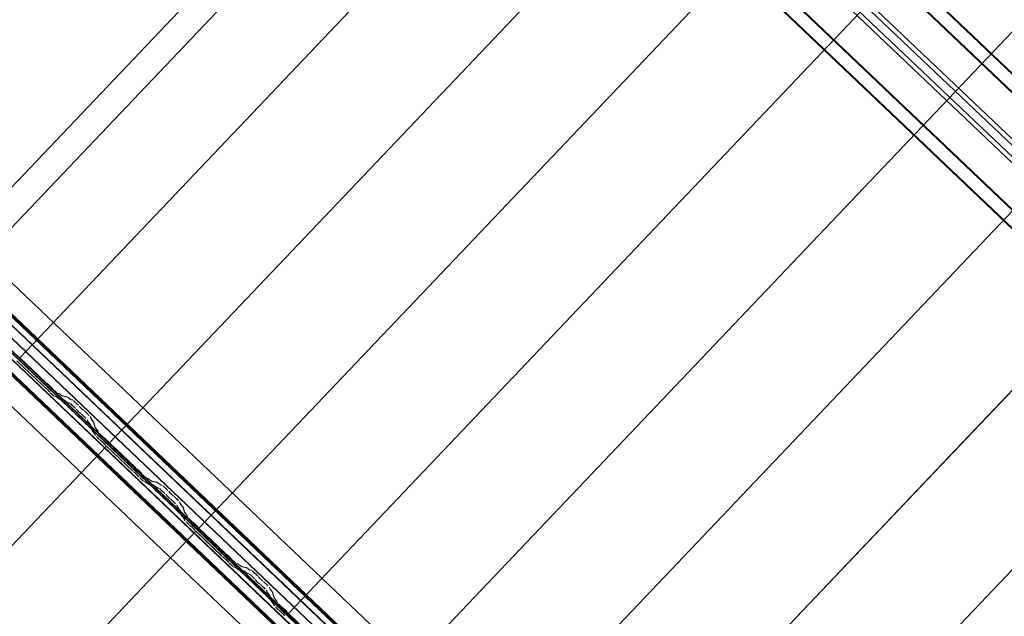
# Model space of a CAD drawing. Header units: metres. Extents: x 32343131.6 to 32343183.7, y 5699223.3 to 5699275.1.
# Tile 144 of 190: x 32343167.8 to 32343170.8, y 5699239.2 to 5699241. Entities that reach past the tile are written whole.
import ezdxf

# ---------------------------------------------------------------- set-up
doc = ezdxf.new("R2010")
doc.units = ezdxf.units.M
doc.layers.add('0-1', color=7, linetype='Continuous', lineweight=5)
doc.layers.add('G-ANNO-SYMB-1', color=7, linetype='Continuous', lineweight=9)
for name, color, linetype, lineweight, true_color in [('A-ROOF-1', 7, 'Continuous', 5, 0xcccccc), ('E-POWR-CNDT-1', 5, 'Continuous', 70, 0x0000ff), ('S-BEAM-1', 7, 'Continuous', 5, 0xcccccc)]:
    doc.layers.add(name, color=color, linetype=linetype, lineweight=lineweight, true_color=true_color)

# ---------------------------------------------------------------- blocks, each defined once
blk = doc.blocks.new('HEB Träger - 3046105-TGA_190_LP5_GR_DA-TGA-01_G_')
at = {"layer": 'S-BEAM-1'}
for p, q in [((99.5053, -14.493), (64.7293, 18.5922)), ((99.5068, -14.4913), (64.7308, 18.5939)), ((99.4768, -14.5229), (64.7008, 18.5623)), ((64.7023, 18.5639), (99.4783, -14.5213)), ((64.5233, 18.3757), (99.2993, -14.7095)), ((99.3008, -14.7078), (64.5248, 18.3774)), ((99.2708, -14.7394), (64.4948, 18.3458)), ((99.2723, -14.7378), (64.4964, 18.3474)), ((96.4978, -11.8283), (90.7235, -6.3348)), ((96.4709, -11.8566), (90.6966, -6.3631)), ((96.4882, -11.8384), (90.7139, -6.3449)), ((96.4613, -11.8667), (90.687, -6.3732))]:
    blk.add_line(p, q, dxfattribs=at)
blk = doc.blocks.new('Ortgang Hochpunkt1 - Ortgang Hochpunkt-3544518-TGA_190_LP5_GR_DA-TGA-01_G_')
at = {"layer": 'A-ROOF-1'}
for p, q in [((89.4753, -25.0355), (54.6993, 8.0497)), ((89.4753, -25.0355), (54.6993, 8.0497)), ((86.4354, -22.3491), (80.6888, -16.8819)), ((86.4339, -22.349), (80.689, -16.8833)), ((86.4075, -22.3502), (80.6891, -16.9098)), ((80.6893, -16.9082), (86.4091, -22.3499)), ((86.4267, -22.3482), (80.6901, -16.8905)), ((86.4255, -22.3481), (80.6903, -16.8917))]:
    blk.add_line(p, q, dxfattribs=at)
blk = doc.blocks.new('Wasserleitblech1 - Wasserleitblech-3545928-TGA_190_LP5_GR_DA-TGA-01_G_')
at = {"layer": 'A-ROOF-1'}
for p, q in [((97.5593, -16.5384), (62.7833, 16.5468)), ((97.5593, -16.5384), (62.7833, 16.5468)), ((94.7238, -13.6344), (88.9793, -8.1692)), ((94.7236, -13.6332), (88.9806, -8.1694)), ((94.7273, -13.5991), (89.0149, -8.1643)), ((89.0159, -8.1639), (94.7277, -13.598))]:
    blk.add_line(p, q, dxfattribs=at)
blk = doc.blocks.new('ARC_190_LPX_FM_Stellplätze_rvt-1-TGA_190_LP5_GR_DA-TGA-01_G_')
at = {"layer": 'S-BEAM-1'}
for p, q in [((32343167.5331, 5699240.2328), (32343175.7954, 5699248.9173)), ((32343167.5331, 5699240.2328), (32343175.7954, 5699248.9173)), ((32343167.5332, 5699240.2329), (32343175.7955, 5699248.9174)), ((32343167.5332, 5699240.2329), (32343175.7955, 5699248.9174)), ((32343167.8048, 5699239.9743), (32343176.0671, 5699248.6588)), ((32343167.8048, 5699239.9743), (32343176.0671, 5699248.6588)), ((32343167.8049, 5699239.9744), (32343176.0672, 5699248.6589)), ((32343167.8049, 5699239.9744), (32343176.0672, 5699248.6589)), ((32343168.0765, 5699239.7158), (32343176.3388, 5699248.4004)), ((32343168.0765, 5699239.7158), (32343176.3388, 5699248.4004)), ((32343168.0766, 5699239.7159), (32343176.3389, 5699248.4005)), ((32343168.0766, 5699239.7159), (32343176.3389, 5699248.4005)), ((32343168.3482, 5699239.4574), (32343176.6105, 5699248.1419)), ((32343168.3482, 5699239.4574), (32343176.6105, 5699248.1419)), ((32343168.3483, 5699239.4575), (32343176.6106, 5699248.142)), ((32343168.3483, 5699239.4575), (32343176.6106, 5699248.142)), ((32343168.6199, 5699239.1989), (32343176.8822, 5699247.8834)), ((32343168.6199, 5699239.1989), (32343176.8822, 5699247.8834)), ((32343168.62, 5699239.199), (32343176.8823, 5699247.8835)), ((32343168.62, 5699239.199), (32343176.8823, 5699247.8835)), ((32343168.8916, 5699238.9404), (32343177.1539, 5699247.6249)), ((32343168.8916, 5699238.9404), (32343177.1539, 5699247.6249)), ((32343168.8917, 5699238.9405), (32343177.1539, 5699247.625)), ((32343168.8917, 5699238.9405), (32343177.1539, 5699247.625)), ((32343169.1633, 5699238.6819), (32343177.4255, 5699247.3665)), ((32343169.1633, 5699238.6819), (32343177.4255, 5699247.3665)), ((32343169.1634, 5699238.682), (32343177.4256, 5699247.3665)), ((32343169.1634, 5699238.682), (32343177.4256, 5699247.3665)), ((32343169.4349, 5699238.4235), (32343177.6972, 5699247.108)), ((32343169.4349, 5699238.4235), (32343177.6972, 5699247.108)), ((32343169.435, 5699238.4236), (32343177.6973, 5699247.1081)), ((32343169.435, 5699238.4236), (32343177.6973, 5699247.1081)), ((32343169.7066, 5699238.165), (32343177.9689, 5699246.8495)), ((32343169.7066, 5699238.165), (32343177.9689, 5699246.8495)), ((32343169.7067, 5699238.1651), (32343177.969, 5699246.8496)), ((32343169.7067, 5699238.1651), (32343177.969, 5699246.8496)), ((32343167.8746, 5699239.8899), (32343167.7958, 5699239.9648)), ((32343167.7959, 5699239.9649), (32343167.8747, 5699239.8899)), ((32343167.8049, 5699239.9744), (32343167.8048, 5699239.9743)), ((32343167.8048, 5699239.9743), (32343167.8049, 5699239.9744)), ((32343167.8048, 5699239.9743), (32343167.8836, 5699239.8993)), ((32343167.8837, 5699239.8994), (32343167.8049, 5699239.9744)), ((32343167.8917, 5699239.8928), (32343167.8869, 5699239.8966)), ((32343167.8876, 5699239.8958), (32343167.8924, 5699239.892)), ((32343167.8779, 5699239.8871), (32343167.8826, 5699239.8833)), ((32343167.8834, 5699239.8825), (32343167.8786, 5699239.8863)), ((32343167.8935, 5699239.8721), (32343167.8895, 5699239.8767)), ((32343167.8903, 5699239.876), (32343167.8944, 5699239.8715)), ((32343167.9047, 5699239.8612), (32343167.8972, 5699239.8683)), ((32343167.8973, 5699239.8684), (32343167.9048, 5699239.8613)), ((32343167.8985, 5699239.8862), (32343167.9025, 5699239.8816)), ((32343167.9034, 5699239.881), (32343167.8993, 5699239.8855)), ((32343167.9139, 5699239.8708), (32343167.9063, 5699239.8779)), ((32343167.9063, 5699239.8778), (32343167.9138, 5699239.8707)), ((32343167.9229, 5699239.8661), (32343167.9185, 5699239.867)), ((32343167.9195, 5699239.866), (32343167.924, 5699239.8651)), ((32343167.9331, 5699239.8589), (32343167.9239, 5699239.8655)), ((32343167.9248, 5699239.8646), (32343167.934, 5699239.8579)), ((32343167.9095, 5699239.8575), (32343167.9139, 5699239.8566)), ((32343167.915, 5699239.8556), (32343167.9105, 5699239.8565)), ((32343167.9149, 5699239.856), (32343167.9241, 5699239.8494)), ((32343167.925, 5699239.8485), (32343167.9158, 5699239.8551)), ((32343167.9249, 5699239.8489), (32343167.9394, 5699239.846)), ((32343167.9404, 5699239.8449), (32343167.926, 5699239.8479)), ((32343167.9484, 5699239.8555), (32343167.9339, 5699239.8584)), ((32343167.935, 5699239.8574), (32343167.9495, 5699239.8544)), ((32343167.9404, 5699239.8454), (32343167.9496, 5699239.8387)), ((32343167.9504, 5699239.8378), (32343167.9412, 5699239.8445)), ((32343167.9586, 5699239.8482), (32343167.9494, 5699239.8549)), ((32343167.9503, 5699239.854), (32343167.9595, 5699239.8473)), ((32343167.9504, 5699239.8383), (32343167.9553, 5699239.8373)), ((32343167.9564, 5699239.8362), (32343167.9514, 5699239.8372)), ((32343167.9643, 5699239.8468), (32343167.9594, 5699239.8478)), ((32343167.9605, 5699239.8467), (32343167.9654, 5699239.8457)), ((32343167.9733, 5699239.8207), (32343167.961, 5699239.8325)), ((32343167.9611, 5699239.8326), (32343167.9734, 5699239.8208)), ((32343167.97, 5699239.8419), (32343167.9823, 5699239.8302)), ((32343167.9824, 5699239.8303), (32343167.9701, 5699239.842)), ((32343167.9785, 5699239.815), (32343167.9768, 5699239.8172)), ((32343167.9777, 5699239.8164), (32343167.9795, 5699239.8142)), ((32343167.9858, 5699239.8266), (32343167.9876, 5699239.8244)), ((32343167.9885, 5699239.8236), (32343167.9867, 5699239.8258)), ((32343167.9867, 5699239.8073), (32343167.989, 5699239.8057)), ((32343167.9898, 5699239.8047), (32343167.9875, 5699239.8064)), ((32343168.0059, 5699239.7898), (32343167.9935, 5699239.8015)), ((32343167.9936, 5699239.8016), (32343168.006, 5699239.7899)), ((32343167.998, 5699239.8151), (32343167.9957, 5699239.8168)), ((32343167.9965, 5699239.8159), (32343167.9988, 5699239.8142)), ((32343168.0026, 5699239.811), (32343168.0149, 5699239.7993)), ((32343168.015, 5699239.7993), (32343168.0027, 5699239.8111)), ((32343168.0111, 5699239.7805), (32343168.0099, 5699239.7853)), ((32343168.011, 5699239.7843), (32343168.0122, 5699239.7795)), ((32343168.0188, 5699239.7706), (32343168.0117, 5699239.7795)), ((32343168.0127, 5699239.7787), (32343168.0198, 5699239.7698)), ((32343168.0189, 5699239.7948), (32343168.0201, 5699239.79)), ((32343168.023, 5699239.7556), (32343168.0194, 5699239.7699)), ((32343168.0212, 5699239.7889), (32343168.02, 5699239.7938)), ((32343168.0208, 5699239.789), (32343168.0279, 5699239.7801)), ((32343168.0288, 5699239.7793), (32343168.0217, 5699239.7882)), ((32343168.0284, 5699239.7793), (32343168.032, 5699239.765)), ((32343168.0331, 5699239.764), (32343168.0295, 5699239.7783)), ((32343168.0204, 5699239.7689), (32343168.0241, 5699239.7545)), ((32343168.0307, 5699239.7457), (32343168.0236, 5699239.7546)), ((32343168.0246, 5699239.7538), (32343168.0317, 5699239.7449)), ((32343168.0324, 5699239.7406), (32343168.0312, 5699239.745)), ((32343168.0323, 5699239.7439), (32343168.0335, 5699239.7395)), ((32343168.0327, 5699239.7641), (32343168.0398, 5699239.7552)), ((32343168.0407, 5699239.7544), (32343168.0336, 5699239.7633)), ((32343168.0403, 5699239.7544), (32343168.0414, 5699239.75)), ((32343168.0425, 5699239.749), (32343168.0414, 5699239.7534)), ((32343168.0464, 5699239.7445), (32343168.0539, 5699239.7374)), ((32343168.054, 5699239.7375), (32343168.0465, 5699239.7446)), ((32343168.0449, 5699239.7279), (32343168.0374, 5699239.735)), ((32343168.0375, 5699239.7351), (32343168.045, 5699239.728)), ((32343168.0481, 5699239.7252), (32343168.0529, 5699239.7214)), ((32343168.0536, 5699239.7206), (32343168.0489, 5699239.7244)), ((32343168.0619, 5699239.7308), (32343168.0572, 5699239.7346)), ((32343168.0579, 5699239.7338), (32343168.0626, 5699239.73)), ((32343168.0638, 5699239.7102), (32343168.0598, 5699239.7147)), ((32343168.0606, 5699239.7141), (32343168.0646, 5699239.7095)), ((32343168.0688, 5699239.7242), (32343168.0728, 5699239.7196)), ((32343168.0736, 5699239.719), (32343168.0696, 5699239.7235)), ((32343168.0766, 5699239.7159), (32343168.0765, 5699239.7158)), ((32343168.0765, 5699239.7158), (32343168.0766, 5699239.7159)), ((32343168.0765, 5699239.7158), (32343168.1553, 5699239.6409)), ((32343168.1554, 5699239.641), (32343168.0766, 5699239.7159)), ((32343159.8052, 5699231.0219), (32343168.0675, 5699239.7064)), ((32343159.8052, 5699231.0219), (32343168.0675, 5699239.7064)), ((32343159.8053, 5699231.0219), (32343168.0676, 5699239.7065)), ((32343159.8053, 5699231.0219), (32343168.0676, 5699239.7065)), ((32343168.0675, 5699239.7064), (32343168.0676, 5699239.7065)), ((32343168.0676, 5699239.7065), (32343168.0675, 5699239.7064)), ((32343168.1463, 5699239.6314), (32343168.0675, 5699239.7064)), ((32343168.0676, 5699239.7065), (32343168.1464, 5699239.6315)), ((32343168.1496, 5699239.6287), (32343168.1543, 5699239.6249)), ((32343168.155, 5699239.6241), (32343168.1503, 5699239.6279)), ((32343168.1634, 5699239.6343), (32343168.1586, 5699239.6381)), ((32343168.1593, 5699239.6373), (32343168.1641, 5699239.6335)), ((32343168.1702, 5699239.6277), (32343168.1742, 5699239.6231)), ((32343168.1751, 5699239.6225), (32343168.171, 5699239.627)), ((32343168.1652, 5699239.6137), (32343168.1612, 5699239.6182)), ((32343168.162, 5699239.6176), (32343168.166, 5699239.613)), ((32343168.1764, 5699239.6027), (32343168.1689, 5699239.6099)), ((32343168.169, 5699239.61), (32343168.1765, 5699239.6028)), ((32343168.1779, 5699239.6193), (32343168.1855, 5699239.6122)), ((32343168.1855, 5699239.6123), (32343168.178, 5699239.6194)), ((32343168.1811, 5699239.599), (32343168.1856, 5699239.5981)), ((32343168.1867, 5699239.5971), (32343168.1822, 5699239.598)), ((32343168.1866, 5699239.5976), (32343168.1958, 5699239.5909)), ((32343168.1967, 5699239.59), (32343168.1875, 5699239.5966)), ((32343168.1946, 5699239.6076), (32343168.1902, 5699239.6085)), ((32343168.1912, 5699239.6075), (32343168.1957, 5699239.6066)), ((32343168.2048, 5699239.6004), (32343168.1956, 5699239.607)), ((32343168.1965, 5699239.6061), (32343168.2057, 5699239.5995)), ((32343168.1966, 5699239.5904), (32343168.2111, 5699239.5875)), ((32343168.2201, 5699239.597), (32343168.2056, 5699239.5999)), ((32343168.2067, 5699239.5989), (32343168.2211, 5699239.5959)), ((32343168.2303, 5699239.5897), (32343168.2211, 5699239.5964)), ((32343168.2219, 5699239.5955), (32343168.2312, 5699239.5888)), ((32343168.2121, 5699239.5865), (32343168.1977, 5699239.5894)), ((32343168.2121, 5699239.5869), (32343168.2213, 5699239.5803)), ((32343168.2221, 5699239.5793), (32343168.2129, 5699239.586)), ((32343168.2221, 5699239.5798), (32343168.227, 5699239.5788)), ((32343168.2281, 5699239.5778), (32343168.2231, 5699239.5788)), ((32343168.236, 5699239.5883), (32343168.2311, 5699239.5893)), ((32343168.2322, 5699239.5882), (32343168.2371, 5699239.5872)), ((32343168.245, 5699239.5623), (32343168.2327, 5699239.574)), ((32343168.2328, 5699239.5741), (32343168.2451, 5699239.5624)), ((32343168.2417, 5699239.5835), (32343168.254, 5699239.5717)), ((32343168.2541, 5699239.5718), (32343168.2418, 5699239.5836)), ((32343168.2575, 5699239.5682), (32343168.2592, 5699239.566)), ((32343168.2602, 5699239.5652), (32343168.2584, 5699239.5674)), ((32343168.2502, 5699239.5565), (32343168.2484, 5699239.5587)), ((32343168.2494, 5699239.5579), (32343168.2512, 5699239.5557)), ((32343168.2584, 5699239.5489), (32343168.2606, 5699239.5472)), ((32343168.2615, 5699239.5463), (32343168.2592, 5699239.5479)), ((32343168.2776, 5699239.5313), (32343168.2652, 5699239.543)), ((32343168.2653, 5699239.5431), (32343168.2776, 5699239.5314)), ((32343168.2697, 5699239.5567), (32343168.2674, 5699239.5583)), ((32343168.2682, 5699239.5574), (32343168.2705, 5699239.5558)), ((32343168.2867, 5699239.5409), (32343168.2743, 5699239.5526)), ((32343168.2743, 5699239.5525), (32343168.2866, 5699239.5408)), ((32343168.2906, 5699239.5364), (32343168.2918, 5699239.5315)), ((32343168.2929, 5699239.5305), (32343168.2917, 5699239.5353)), ((32343168.2924, 5699239.5305), (32343168.2996, 5699239.5216)), ((32343168.2828, 5699239.522), (32343168.2816, 5699239.5269)), ((32343168.2826, 5699239.5259), (32343168.2839, 5699239.521)), ((32343168.2905, 5699239.5122), (32343168.2834, 5699239.521)), ((32343168.2844, 5699239.5202), (32343168.2915, 5699239.5113)), ((32343168.2947, 5699239.4971), (32343168.291, 5699239.5114)), ((32343168.2921, 5699239.5104), (32343168.2958, 5699239.4961)), ((32343168.3005, 5699239.5208), (32343168.2934, 5699239.5297)), ((32343168.3001, 5699239.5209), (32343168.3037, 5699239.5066)), ((32343168.3048, 5699239.5056), (32343168.3012, 5699239.5199)), ((32343168.3043, 5699239.5056), (32343168.3115, 5699239.4967)), ((32343168.3124, 5699239.4959), (32343168.3053, 5699239.5048)), ((32343168.3024, 5699239.4872), (32343168.2953, 5699239.4961)), ((32343168.2963, 5699239.4953), (32343168.3034, 5699239.4864)), ((32343168.3041, 5699239.4821), (32343168.3029, 5699239.4865)), ((32343168.304, 5699239.4855), (32343168.3051, 5699239.4811)), ((32343168.3091, 5699239.4766), (32343168.3167, 5699239.4695)), ((32343168.3166, 5699239.4694), (32343168.3091, 5699239.4765)), ((32343168.312, 5699239.496), (32343168.3131, 5699239.4916)), ((32343168.3142, 5699239.4905), (32343168.313, 5699239.4949)), ((32343168.3181, 5699239.486), (32343168.3256, 5699239.4789)), ((32343168.3257, 5699239.479), (32343168.3182, 5699239.4861)), ((32343168.3336, 5699239.4724), (32343168.3289, 5699239.4762)), ((32343168.3296, 5699239.4754), (32343168.3343, 5699239.4716)), ((32343160.0769, 5699230.7634), (32343168.3392, 5699239.4479)), ((32343160.0769, 5699230.7634), (32343168.3392, 5699239.4479)), ((32343160.077, 5699230.7635), (32343168.3393, 5699239.448)), ((32343160.077, 5699230.7635), (32343168.3393, 5699239.448)), ((32343168.3198, 5699239.4667), (32343168.3246, 5699239.4629)), ((32343168.3253, 5699239.4621), (32343168.3205, 5699239.4659)), ((32343168.3355, 5699239.4517), (32343168.3314, 5699239.4562)), ((32343168.3323, 5699239.4556), (32343168.3363, 5699239.451)), ((32343168.3392, 5699239.4479), (32343168.3393, 5699239.448)), ((32343168.3393, 5699239.448), (32343168.3392, 5699239.4479)), ((32343168.418, 5699239.3729), (32343168.3392, 5699239.4479)), ((32343168.3393, 5699239.448), (32343168.4181, 5699239.373)), ((32343168.3405, 5699239.4657), (32343168.3445, 5699239.4612)), ((32343168.3453, 5699239.4605), (32343168.3413, 5699239.4651)), ((32343168.3483, 5699239.4575), (32343168.3482, 5699239.4574)), ((32343168.3482, 5699239.4574), (32343168.3483, 5699239.4575)), ((32343168.3482, 5699239.4574), (32343168.427, 5699239.3824)), ((32343168.4271, 5699239.3825), (32343168.3483, 5699239.4575)), ((32343168.4213, 5699239.3702), (32343168.426, 5699239.3664)), ((32343168.4267, 5699239.3656), (32343168.422, 5699239.3694)), ((32343168.435, 5699239.3759), (32343168.4303, 5699239.3797)), ((32343168.431, 5699239.3789), (32343168.4357, 5699239.3751)), ((32343168.4369, 5699239.3552), (32343168.4329, 5699239.3597)), ((32343168.4337, 5699239.3591), (32343168.4377, 5699239.3545)), ((32343168.4481, 5699239.3442), (32343168.4406, 5699239.3514)), ((32343168.4407, 5699239.3515), (32343168.4482, 5699239.3443)), ((32343168.4419, 5699239.3692), (32343168.4459, 5699239.3647)), ((32343168.4468, 5699239.364), (32343168.4427, 5699239.3686)), ((32343168.4496, 5699239.3609), (32343168.4571, 5699239.3537)), ((32343168.4572, 5699239.3538), (32343168.4497, 5699239.361)), ((32343168.4528, 5699239.3406), (32343168.4573, 5699239.3397)), ((32343168.4583, 5699239.3386), (32343168.4539, 5699239.3395)), ((32343168.4583, 5699239.3391), (32343168.4675, 5699239.3324)), ((32343168.4683, 5699239.3315), (32343168.4591, 5699239.3382)), ((32343168.4663, 5699239.3491), (32343168.4619, 5699239.35)), ((32343168.4629, 5699239.349), (32343168.4674, 5699239.3481)), ((32343168.4765, 5699239.3419), (32343168.4673, 5699239.3486)), ((32343168.4682, 5699239.3476), (32343168.4774, 5699239.341)), ((32343168.4683, 5699239.332), (32343168.4828, 5699239.329)), ((32343168.4838, 5699239.328), (32343168.4693, 5699239.3309)), ((32343168.4918, 5699239.3385), (32343168.4773, 5699239.3414)), ((32343168.4784, 5699239.3404), (32343168.4928, 5699239.3375)), ((32343168.4837, 5699239.3284), (32343168.493, 5699239.3218)), ((32343168.4938, 5699239.3209), (32343168.4846, 5699239.3275)), ((32343168.502, 5699239.3313), (32343168.4928, 5699239.3379)), ((32343168.4936, 5699239.337), (32343168.5028, 5699239.3303)), ((32343168.4938, 5699239.3213), (32343168.4987, 5699239.3203)), ((32343168.5077, 5699239.3298), (32343168.5028, 5699239.3308)), ((32343168.5038, 5699239.3298), (32343168.5088, 5699239.3288)), ((32343168.5134, 5699239.325), (32343168.5257, 5699239.3133)), ((32343168.5258, 5699239.3134), (32343168.5135, 5699239.3251)), ((32343168.4998, 5699239.3193), (32343168.4948, 5699239.3203)), ((32343168.5167, 5699239.3038), (32343168.5044, 5699239.3155)), ((32343168.5045, 5699239.3156), (32343168.5168, 5699239.3039)), ((32343168.5219, 5699239.298), (32343168.5201, 5699239.3002)), ((32343168.5211, 5699239.2994), (32343168.5229, 5699239.2972)), ((32343168.5291, 5699239.3097), (32343168.5309, 5699239.3075)), ((32343168.5319, 5699239.3067), (32343168.5301, 5699239.3089)), ((32343168.5413, 5699239.2982), (32343168.5391, 5699239.2999)), ((32343168.5399, 5699239.299), (32343168.5422, 5699239.2973)), ((32343168.5459, 5699239.294), (32343168.5583, 5699239.2823)), ((32343168.5584, 5699239.2824), (32343168.546, 5699239.2941)), ((32343168.53, 5699239.2904), (32343168.5323, 5699239.2887)), ((32343168.5332, 5699239.2878), (32343168.5309, 5699239.2895)), ((32343168.5492, 5699239.2728), (32343168.5369, 5699239.2845)), ((32343168.537, 5699239.2846), (32343168.5493, 5699239.2729)), ((32343168.5545, 5699239.2635), (32343168.5532, 5699239.2684)), ((32343168.5543, 5699239.2674), (32343168.5556, 5699239.2625)), ((32343168.5622, 5699239.2537), (32343168.5551, 5699239.2625)), ((32343168.5561, 5699239.2617), (32343168.5632, 5699239.2529)), ((32343168.5623, 5699239.2779), (32343168.5635, 5699239.273)), ((32343168.5646, 5699239.272), (32343168.5633, 5699239.2769)), ((32343168.5641, 5699239.272), (32343168.5712, 5699239.2632)), ((32343168.5722, 5699239.2623), (32343168.5651, 5699239.2712)), ((32343168.5718, 5699239.2624), (32343168.5754, 5699239.2481)), ((32343168.5765, 5699239.2471), (32343168.5728, 5699239.2614)), ((32343168.5664, 5699239.2386), (32343168.5627, 5699239.2529)), ((32343168.5638, 5699239.2519), (32343168.5675, 5699239.2376)), ((32343168.5741, 5699239.2288), (32343168.567, 5699239.2376)), ((32343168.568, 5699239.2368), (32343168.5751, 5699239.228)), ((32343168.576, 5699239.2471), (32343168.5831, 5699239.2383)), ((32343168.5841, 5699239.2374), (32343168.577, 5699239.2463)), ((32343168.5836, 5699239.2375), (32343168.5848, 5699239.2331)), ((32343168.5859, 5699239.2321), (32343168.5847, 5699239.2365)), ((32343168.5757, 5699239.2236), (32343168.5746, 5699239.228)), ((32343168.5757, 5699239.227), (32343168.5768, 5699239.2226)), ((32343168.5883, 5699239.2109), (32343168.5807, 5699239.2181)), ((32343168.5808, 5699239.2182), (32343168.5883, 5699239.211)), ((32343168.5898, 5699239.2276), (32343168.5973, 5699239.2204)), ((32343168.5974, 5699239.2205), (32343168.5899, 5699239.2276)), ((32343168.5915, 5699239.2082), (32343168.5963, 5699239.2044)), ((32343168.597, 5699239.2036), (32343168.5922, 5699239.2074)), ((32343168.6053, 5699239.2139), (32343168.6005, 5699239.2177)), ((32343168.6012, 5699239.2169), (32343168.606, 5699239.2131)), ((32343168.6121, 5699239.2072), (32343168.6162, 5699239.2027)), ((32343168.617, 5699239.202), (32343168.613, 5699239.2066)), ((32343168.6072, 5699239.1932), (32343168.6031, 5699239.1978)), ((32343168.604, 5699239.1971), (32343168.608, 5699239.1925)), ((32343168.62, 5699239.199), (32343168.6199, 5699239.1989)), ((32343168.6199, 5699239.1989), (32343168.62, 5699239.199)), ((32343168.6199, 5699239.1989), (32343168.6987, 5699239.1239)), ((32343168.6988, 5699239.124), (32343168.62, 5699239.199))]:
    blk.add_line(p, q, dxfattribs=at)
for centre, major_axis, ratio, start_param, end_param in [((32343167.8751, 5699239.8903), (-0.00543, 0.00517), 0.087155, 1.570797, 2.355303), ((32343167.8751, 5699239.8903), (-0.00435, 0.00414), 0.087155, 1.570797, 2.355305), ((32343167.8841, 5699239.8998), (-0.00543, 0.00517), 0.087156, 1.570796, 2.3553), ((32343167.8841, 5699239.8998), (-0.00435, 0.00414), 0.087155, 1.570796, 2.355303), ((32343167.8952, 5699239.8888), (-0.00543, 0.00517), 0.087156, 3.927883, 5.496896), ((32343167.8952, 5699239.8888), (-0.00435, 0.00414), 0.087156, 3.927882, 5.496895), ((32343167.8862, 5699239.8794), (-0.00543, 0.00517), 0.087155, 3.927883, 5.496896), ((32343167.8862, 5699239.8794), (-0.00435, 0.00414), 0.087155, 3.927883, 5.496899), ((32343167.8977, 5699239.8688), (-0.00543, 0.00517), 0.087156, 0.786287, 1.570796), ((32343167.8977, 5699239.8688), (-0.00435, 0.00414), 0.087155, 0.78629, 1.570796), ((32343167.9067, 5699239.8783), (-0.00543, 0.00517), 0.087156, 0.78629, 1.570796), ((32343167.9067, 5699239.8783), (-0.00435, 0.00414), 0.087156, 0.786292, 1.570796), ((32343167.9052, 5699239.8617), (-0.00543, 0.00517), 0.087156, 1.570796, 3.003603), ((32343167.9052, 5699239.8617), (-0.00435, 0.00414), 0.087156, 1.570796, 3.003612), ((32343167.9142, 5699239.8712), (-0.00543, 0.00517), 0.087156, 1.570796, 3.003604), ((32343167.9142, 5699239.8712), (-0.00435, 0.00414), 0.087156, 1.570796, 3.003604), ((32343167.9282, 5699239.8609), (-0.00543, 0.00517), 0.087156, 5.711274, 6.145198), ((32343167.9282, 5699239.8609), (-0.00435, 0.00414), 0.087156, 5.711272, 6.145196), ((32343167.9297, 5699239.8625), (-0.00435, 0.00414), 0.087156, 2.569679, 3.003604), ((32343167.9192, 5699239.8514), (-0.00543, 0.00517), 0.087156, 5.711274, 6.145196), ((32343167.9192, 5699239.8514), (-0.00435, 0.00414), 0.087156, 5.711273, 6.145191), ((32343167.9206, 5699239.8531), (-0.00435, 0.00414), 0.087156, 2.56968, 3.003605), ((32343167.9206, 5699239.8531), (-0.00543, 0.00517), 0.087156, 2.569682, 3.003604), ((32343167.9297, 5699239.8625), (-0.00543, 0.00517), 0.087155, 2.569681, 3.003606), ((32343167.9447, 5699239.8408), (-0.00543, 0.00517), 0.087156, 5.711273, 6.145196), ((32343167.9447, 5699239.8408), (-0.00435, 0.00414), 0.087156, 5.711273, 6.145193), ((32343167.9537, 5699239.8503), (-0.00543, 0.00517), 0.087155, 5.711273, 6.145198), ((32343167.9537, 5699239.8503), (-0.00435, 0.00414), 0.087156, 5.711273, 6.145196), ((32343167.9461, 5699239.8424), (-0.00435, 0.00414), 0.087156, 2.569681, 3.003605), ((32343167.9461, 5699239.8424), (-0.00543, 0.00517), 0.087156, 2.569681, 3.003604), ((32343167.9606, 5699239.8321), (-0.00543, 0.00517), 0.087156, 4.712389, 6.145196), ((32343167.9606, 5699239.8321), (-0.00435, 0.00414), 0.087156, 4.712389, 6.145199), ((32343167.9551, 5699239.8519), (-0.00435, 0.00414), 0.087156, 2.56968, 3.003604), ((32343167.9551, 5699239.8519), (-0.00543, 0.00517), 0.087155, 2.569681, 3.003605), ((32343167.9697, 5699239.8416), (-0.00543, 0.00517), 0.087156, 4.712389, 6.145198), ((32343167.9697, 5699239.8416), (-0.00435, 0.00414), 0.087156, 4.712389, 6.145197), ((32343167.973, 5699239.8204), (-0.00435, 0.00414), 0.087155, 3.741011, 4.71239), ((32343167.973, 5699239.8204), (-0.00543, 0.00517), 0.087155, 3.741016, 4.71239), ((32343167.9833, 5699239.811), (-0.00543, 0.00517), 0.087156, 0.599417, 2.542175), ((32343167.9833, 5699239.811), (-0.00435, 0.00414), 0.087156, 0.599417, 2.542173), ((32343167.982, 5699239.8298), (-0.00435, 0.00414), 0.087156, 3.741014, 4.712389), ((32343167.982, 5699239.8298), (-0.00543, 0.00517), 0.087156, 3.74101, 4.712389), ((32343167.9923, 5699239.8204), (-0.00543, 0.00517), 0.087156, 0.599417, 2.542174), ((32343167.9923, 5699239.8204), (-0.00435, 0.00414), 0.087156, 0.599418, 2.542175), ((32343167.9932, 5699239.8011), (-0.00543, 0.00517), 0.087156, 4.712389, 5.683768), ((32343167.9932, 5699239.8011), (-0.00435, 0.00414), 0.087156, 4.712389, 5.68377), ((32343168.0022, 5699239.8106), (-0.00543, 0.00517), 0.087156, 4.712389, 5.683767), ((32343168.0022, 5699239.8106), (-0.00435, 0.00414), 0.087156, 4.712389, 5.683768), ((32343168.0055, 5699239.7894), (-0.00435, 0.00414), 0.087155, 3.279582, 4.712389), ((32343168.0055, 5699239.7894), (-0.00543, 0.00517), 0.087156, 3.27958, 4.712389), ((32343168.0166, 5699239.7754), (-0.00543, 0.00517), 0.087156, 0.137988, 0.571912), ((32343168.0166, 5699239.7754), (-0.00435, 0.00414), 0.087156, 0.137988, 0.571911), ((32343168.0145, 5699239.7989), (-0.00435, 0.00414), 0.087156, 3.27958, 4.712389), ((32343168.0145, 5699239.7989), (-0.00543, 0.00517), 0.087156, 3.279581, 4.712389), ((32343168.015, 5699239.7739), (-0.00435, 0.00414), 0.087155, 3.279582, 3.71351), ((32343168.0256, 5699239.7849), (-0.00543, 0.00517), 0.087156, 0.137988, 0.571907), ((32343168.015, 5699239.7739), (-0.00543, 0.00517), 0.087156, 3.279582, 3.713505), ((32343168.0256, 5699239.7849), (-0.00435, 0.00414), 0.087156, 0.137984, 0.571912), ((32343168.024, 5699239.7834), (-0.00435, 0.00414), 0.087156, 3.279585, 3.713505), ((32343168.024, 5699239.7834), (-0.00543, 0.00517), 0.087156, 3.279581, 3.713505), ((32343168.0284, 5699239.7505), (-0.00543, 0.00517), 0.087156, 0.137983, 0.571912), ((32343168.0284, 5699239.7505), (-0.00435, 0.00414), 0.087156, 0.137989, 0.571912), ((32343168.0269, 5699239.749), (-0.00435, 0.00414), 0.087156, 3.279581, 3.713507), ((32343168.0375, 5699239.76), (-0.00543, 0.00517), 0.087156, 0.137989, 0.571913), ((32343168.0269, 5699239.749), (-0.00543, 0.00517), 0.087156, 3.279584, 3.713505), ((32343168.0378, 5699239.7355), (-0.00543, 0.00517), 0.087156, 0.137985, 1.570796), ((32343168.0375, 5699239.76), (-0.00435, 0.00414), 0.087156, 0.137989, 0.571912), ((32343168.0378, 5699239.7355), (-0.00435, 0.00414), 0.087156, 0.137989, 1.570796), ((32343168.0359, 5699239.7585), (-0.00435, 0.00414), 0.087156, 3.279588, 3.713505), ((32343168.0359, 5699239.7585), (-0.00543, 0.00517), 0.087156, 3.279581, 3.713505), ((32343168.0468, 5699239.745), (-0.00543, 0.00517), 0.087156, 0.137989, 1.570796), ((32343168.0468, 5699239.745), (-0.00435, 0.00414), 0.087155, 0.137984, 1.570797), ((32343168.0453, 5699239.7283), (-0.00543, 0.00517), 0.087156, 1.570796, 2.355302), ((32343168.0453, 5699239.7283), (-0.00435, 0.00414), 0.087156, 1.570796, 2.355306), ((32343168.0564, 5699239.7174), (-0.00543, 0.00517), 0.087156, 3.927883, 5.496895), ((32343168.0564, 5699239.7174), (-0.00435, 0.00414), 0.087156, 3.927883, 5.496891), ((32343168.0544, 5699239.7378), (-0.00543, 0.00517), 0.087156, 1.570796, 2.355301), ((32343168.0544, 5699239.7378), (-0.00435, 0.00414), 0.087156, 1.570796, 2.355302), ((32343168.0654, 5699239.7269), (-0.00543, 0.00517), 0.087156, 3.927883, 5.496897), ((32343168.0654, 5699239.7269), (-0.00435, 0.00414), 0.087156, 3.927884, 5.496895), ((32343168.0679, 5699239.7068), (-0.00543, 0.00517), 0.087156, 0.786291, 1.570796), ((32343168.0679, 5699239.7068), (-0.00435, 0.00414), 0.087156, 0.78629, 1.570797), ((32343168.077, 5699239.7163), (-0.00543, 0.00517), 0.087155, 0.78629, 1.570797), ((32343168.077, 5699239.7163), (-0.00435, 0.00414), 0.087155, 0.786293, 1.570797), ((32343168.1468, 5699239.6319), (-0.00543, 0.00517), 0.087156, 1.570796, 2.355302), ((32343168.1468, 5699239.6319), (-0.00435, 0.00414), 0.087156, 1.570796, 2.355306), ((32343168.1579, 5699239.6209), (-0.00543, 0.00517), 0.087155, 3.927884, 5.496896), ((32343168.1579, 5699239.6209), (-0.00435, 0.00414), 0.087156, 3.927883, 5.496895), ((32343168.1558, 5699239.6413), (-0.00543, 0.00517), 0.087156, 1.570796, 2.355302), ((32343168.1558, 5699239.6413), (-0.00435, 0.00414), 0.087156, 1.570796, 2.355303), ((32343168.1669, 5699239.6304), (-0.00543, 0.00517), 0.087156, 3.927883, 5.496895), ((32343168.1669, 5699239.6304), (-0.00435, 0.00414), 0.087156, 3.92788, 5.496895), ((32343168.1784, 5699239.6198), (-0.00543, 0.00517), 0.087156, 0.78629, 1.570796), ((32343168.1784, 5699239.6198), (-0.00435, 0.00414), 0.087156, 0.786294, 1.570797), ((32343168.1694, 5699239.6103), (-0.00543, 0.00517), 0.087156, 0.786288, 1.570797), ((32343168.1694, 5699239.6103), (-0.00435, 0.00414), 0.087156, 0.78629, 1.570797), ((32343168.1769, 5699239.6032), (-0.00543, 0.00517), 0.087156, 1.570796, 3.003603), ((32343168.1769, 5699239.6032), (-0.00435, 0.00414), 0.087156, 1.570796, 3.003603), ((32343168.1859, 5699239.6127), (-0.00435, 0.00414), 0.087156, 1.570796, 3.003604), ((32343168.1859, 5699239.6127), (-0.00543, 0.00517), 0.087156, 1.570796, 3.003604), ((32343168.1909, 5699239.593), (-0.00543, 0.00517), 0.087156, 5.71127, 6.145196), ((32343168.1909, 5699239.593), (-0.00435, 0.00414), 0.087156, 5.711273, 6.145197), ((32343168.1999, 5699239.6024), (-0.00543, 0.00517), 0.087156, 5.711274, 6.145198), ((32343168.1999, 5699239.6024), (-0.00435, 0.00414), 0.087156, 5.711273, 6.145196), ((32343168.1923, 5699239.5946), (-0.00435, 0.00414), 0.087156, 2.569681, 3.003601), ((32343168.1923, 5699239.5946), (-0.00543, 0.00517), 0.087156, 2.56968, 3.003604), ((32343168.2014, 5699239.6041), (-0.00435, 0.00414), 0.087156, 2.569679, 3.003604), ((32343168.2014, 5699239.6041), (-0.00543, 0.00517), 0.087156, 2.569681, 3.003603), ((32343168.2254, 5699239.5918), (-0.00543, 0.00517), 0.087155, 5.711274, 6.145198), ((32343168.2254, 5699239.5918), (-0.00435, 0.00414), 0.087156, 5.711273, 6.145196), ((32343168.2164, 5699239.5823), (-0.00543, 0.00517), 0.087156, 5.71127, 6.145196), ((32343168.2164, 5699239.5823), (-0.00435, 0.00414), 0.087156, 5.711273, 6.145196), ((32343168.2178, 5699239.5839), (-0.00435, 0.00414), 0.087156, 2.56968, 3.003606), ((32343168.2178, 5699239.5839), (-0.00543, 0.00517), 0.087155, 2.56968, 3.003604), ((32343168.2323, 5699239.5736), (-0.00543, 0.00517), 0.087156, 4.712389, 6.145196), ((32343168.2323, 5699239.5736), (-0.00435, 0.00414), 0.087156, 4.712389, 6.1452), ((32343168.2268, 5699239.5934), (-0.00435, 0.00414), 0.087156, 2.569679, 3.003604), ((32343168.2268, 5699239.5934), (-0.00543, 0.00517), 0.087156, 2.569681, 3.003605), ((32343168.2413, 5699239.5831), (-0.00543, 0.00517), 0.087156, 4.712389, 6.1452), ((32343168.2413, 5699239.5831), (-0.00435, 0.00414), 0.087156, 4.712389, 6.145196), ((32343168.2446, 5699239.5619), (-0.00435, 0.00414), 0.087156, 3.74101, 4.712389), ((32343168.2446, 5699239.5619), (-0.00543, 0.00517), 0.087155, 3.741015, 4.71239), ((32343168.2537, 5699239.5714), (-0.00435, 0.00414), 0.087155, 3.741014, 4.71239), ((32343168.2537, 5699239.5714), (-0.00543, 0.00517), 0.087155, 3.74101, 4.71239), ((32343168.264, 5699239.562), (-0.00543, 0.00517), 0.087156, 0.599417, 2.542176), ((32343168.264, 5699239.562), (-0.00435, 0.00414), 0.087156, 0.599417, 2.542175), ((32343168.255, 5699239.5525), (-0.00543, 0.00517), 0.087156, 0.599414, 2.542175), ((32343168.255, 5699239.5525), (-0.00435, 0.00414), 0.087156, 0.599417, 2.542173), ((32343168.2649, 5699239.5426), (-0.00543, 0.00517), 0.087156, 4.712389, 5.683768), ((32343168.2649, 5699239.5426), (-0.00435, 0.00414), 0.087156, 4.712389, 5.683769), ((32343168.2739, 5699239.5521), (-0.00543, 0.00517), 0.087156, 4.712389, 5.683767), ((32343168.2739, 5699239.5521), (-0.00435, 0.00414), 0.087156, 4.712389, 5.683768), ((32343168.2862, 5699239.5404), (-0.00435, 0.00414), 0.087156, 3.27958, 4.712389), ((32343168.2862, 5699239.5404), (-0.00543, 0.00517), 0.087156, 3.279582, 4.712389), ((32343168.2973, 5699239.5264), (-0.00543, 0.00517), 0.087156, 0.137988, 0.571912), ((32343168.2973, 5699239.5264), (-0.00435, 0.00414), 0.087156, 0.137985, 0.571912), ((32343168.2772, 5699239.5309), (-0.00435, 0.00414), 0.087156, 3.279581, 4.712389), ((32343168.2772, 5699239.5309), (-0.00543, 0.00517), 0.087156, 3.27958, 4.712389), ((32343168.2882, 5699239.5169), (-0.00543, 0.00517), 0.087156, 0.137991, 0.571912), ((32343168.2882, 5699239.5169), (-0.00435, 0.00414), 0.087156, 0.137988, 0.571906), ((32343168.2867, 5699239.5154), (-0.00435, 0.00414), 0.087156, 3.279581, 3.713505), ((32343168.2867, 5699239.5154), (-0.00543, 0.00517), 0.087156, 3.279582, 3.713505), ((32343168.2957, 5699239.5249), (-0.00435, 0.00414), 0.087156, 3.279583, 3.713505), ((32343168.2957, 5699239.5249), (-0.00543, 0.00517), 0.087156, 3.279581, 3.713507), ((32343168.3092, 5699239.5015), (-0.00543, 0.00517), 0.087156, 0.137989, 0.571915), ((32343168.3092, 5699239.5015), (-0.00435, 0.00414), 0.087156, 0.13799, 0.571912), ((32343168.3001, 5699239.492), (-0.00543, 0.00517), 0.087155, 0.137992, 0.571912), ((32343168.3001, 5699239.492), (-0.00435, 0.00414), 0.087155, 0.137989, 0.571912), ((32343168.2986, 5699239.4905), (-0.00435, 0.00414), 0.087156, 3.279581, 3.713507), ((32343168.2986, 5699239.4905), (-0.00543, 0.00517), 0.087156, 3.279585, 3.713505), ((32343168.3095, 5699239.477), (-0.00543, 0.00517), 0.087156, 0.137986, 1.570796), ((32343168.3095, 5699239.477), (-0.00435, 0.00414), 0.087155, 0.137989, 1.570796), ((32343168.3076, 5699239.5), (-0.00435, 0.00414), 0.087156, 3.279585, 3.713505), ((32343168.3076, 5699239.5), (-0.00543, 0.00517), 0.087156, 3.279581, 3.713506), ((32343168.3185, 5699239.4865), (-0.00543, 0.00517), 0.087156, 0.137989, 1.570797), ((32343168.3185, 5699239.4865), (-0.00435, 0.00414), 0.087155, 0.137984, 1.570797), ((32343168.326, 5699239.4794), (-0.00543, 0.00517), 0.087156, 1.570796, 2.355301), ((32343168.326, 5699239.4794), (-0.00435, 0.00414), 0.087156, 1.570796, 2.355303), ((32343168.3371, 5699239.4684), (-0.00543, 0.00517), 0.087156, 3.927883, 5.496896), ((32343168.3371, 5699239.4684), (-0.00435, 0.00414), 0.087156, 3.927882, 5.496895), ((32343168.317, 5699239.4699), (-0.00543, 0.00517), 0.087156, 1.570796, 2.355302), ((32343168.317, 5699239.4699), (-0.00435, 0.00414), 0.087156, 1.570796, 2.355307), ((32343168.3281, 5699239.4589), (-0.00543, 0.00517), 0.087156, 3.927883, 5.496895), ((32343168.3281, 5699239.4589), (-0.00435, 0.00414), 0.087156, 3.927883, 5.49689), ((32343168.3396, 5699239.4484), (-0.00543, 0.00517), 0.087156, 0.786291, 1.570796), ((32343168.3396, 5699239.4484), (-0.00435, 0.00414), 0.087156, 0.78629, 1.570796), ((32343168.3486, 5699239.4578), (-0.00543, 0.00517), 0.087155, 0.786291, 1.570797), ((32343168.3486, 5699239.4578), (-0.00435, 0.00414), 0.087155, 0.786295, 1.570797), ((32343168.4275, 5699239.3829), (-0.00543, 0.00517), 0.087156, 1.570797, 2.355302), ((32343168.4275, 5699239.3829), (-0.00435, 0.00414), 0.087155, 1.570797, 2.355303), ((32343168.4184, 5699239.3734), (-0.00543, 0.00517), 0.087156, 1.570796, 2.355302), ((32343168.4184, 5699239.3734), (-0.00435, 0.00414), 0.087156, 1.570796, 2.355303), ((32343168.4295, 5699239.3624), (-0.00543, 0.00517), 0.087156, 3.92788, 5.496895), ((32343168.4295, 5699239.3624), (-0.00435, 0.00414), 0.087156, 3.927883, 5.496891), ((32343168.4386, 5699239.3719), (-0.00543, 0.00517), 0.087155, 3.927883, 5.496896), ((32343168.4386, 5699239.3719), (-0.00435, 0.00414), 0.087155, 3.927883, 5.496896), ((32343168.4411, 5699239.3519), (-0.00543, 0.00517), 0.087156, 0.786289, 1.570796), ((32343168.4411, 5699239.3519), (-0.00435, 0.00414), 0.087156, 0.78629, 1.570797), ((32343168.4501, 5699239.3613), (-0.00543, 0.00517), 0.087156, 0.78629, 1.570796), ((32343168.4501, 5699239.3613), (-0.00435, 0.00414), 0.087156, 0.786293, 1.570797), ((32343168.4576, 5699239.3542), (-0.00543, 0.00517), 0.087156, 1.570796, 3.003603), ((32343168.4576, 5699239.3542), (-0.00435, 0.00414), 0.087156, 1.570796, 3.003604), ((32343168.4486, 5699239.3447), (-0.00543, 0.00517), 0.087156, 1.570796, 3.003604), ((32343168.4486, 5699239.3447), (-0.00435, 0.00414), 0.087156, 1.570796, 3.003601), ((32343168.4626, 5699239.3345), (-0.00543, 0.00517), 0.087155, 5.71127, 6.145197), ((32343168.4626, 5699239.3345), (-0.00435, 0.00414), 0.087156, 5.711273, 6.145205), ((32343168.4716, 5699239.344), (-0.00543, 0.00517), 0.087156, 5.711273, 6.145201), ((32343168.4716, 5699239.344), (-0.00435, 0.00414), 0.087156, 5.711274, 6.145196), ((32343168.464, 5699239.3361), (-0.00435, 0.00414), 0.087156, 2.569681, 3.0036), ((32343168.464, 5699239.3361), (-0.00543, 0.00517), 0.087155, 2.56968, 3.003604), ((32343168.473, 5699239.3456), (-0.00435, 0.00414), 0.087156, 2.56968, 3.003604), ((32343168.473, 5699239.3456), (-0.00543, 0.00517), 0.087156, 2.569681, 3.003603), ((32343168.4881, 5699239.3238), (-0.00543, 0.00517), 0.087155, 5.71127, 6.145197), ((32343168.4881, 5699239.3238), (-0.00435, 0.00414), 0.087156, 5.711273, 6.145202), ((32343168.4971, 5699239.3333), (-0.00543, 0.00517), 0.087156, 5.711273, 6.145201), ((32343168.4971, 5699239.3333), (-0.00435, 0.00414), 0.087157, 5.711273, 6.145196), ((32343168.4895, 5699239.3255), (-0.00435, 0.00414), 0.087156, 2.569681, 3.003603), ((32343168.4985, 5699239.3349), (-0.00435, 0.00414), 0.087155, 2.569679, 3.003604), ((32343168.4985, 5699239.3349), (-0.00543, 0.00517), 0.087156, 2.569681, 3.003603), ((32343168.513, 5699239.3246), (-0.00543, 0.00517), 0.087156, 4.712389, 6.145196), ((32343168.513, 5699239.3246), (-0.00435, 0.00414), 0.087156, 4.712389, 6.145196), ((32343168.4895, 5699239.3255), (-0.00543, 0.00517), 0.087156, 2.56968, 3.003604), ((32343168.504, 5699239.3151), (-0.00543, 0.00517), 0.087155, 4.712389, 6.145197), ((32343168.504, 5699239.3151), (-0.00435, 0.00414), 0.087156, 4.712389, 6.1452), ((32343168.5163, 5699239.3034), (-0.00435, 0.00414), 0.087156, 3.74101, 4.712389), ((32343168.5163, 5699239.3034), (-0.00543, 0.00517), 0.087156, 3.74101, 4.712389), ((32343168.5267, 5699239.294), (-0.00543, 0.00517), 0.087156, 0.599416, 2.542175), ((32343168.5267, 5699239.294), (-0.00435, 0.00414), 0.087156, 0.599417, 2.542172), ((32343168.5254, 5699239.3129), (-0.00435, 0.00414), 0.087155, 3.741015, 4.71239), ((32343168.5254, 5699239.3129), (-0.00543, 0.00517), 0.087155, 3.74101, 4.71239), ((32343168.5357, 5699239.3035), (-0.00543, 0.00517), 0.087156, 0.599417, 2.54218), ((32343168.5357, 5699239.3035), (-0.00435, 0.00414), 0.087156, 0.599417, 2.542176), ((32343168.5456, 5699239.2936), (-0.00543, 0.00517), 0.087156, 4.712389, 5.683765), ((32343168.5456, 5699239.2936), (-0.00435, 0.00414), 0.087155, 4.712389, 5.683769), ((32343168.5366, 5699239.2842), (-0.00543, 0.00517), 0.087156, 4.712389, 5.683768), ((32343168.5366, 5699239.2842), (-0.00435, 0.00414), 0.087155, 4.712389, 5.683767), ((32343168.5489, 5699239.2724), (-0.00435, 0.00414), 0.087156, 3.279581, 4.712389), ((32343168.5489, 5699239.2724), (-0.00543, 0.00517), 0.087156, 3.279579, 4.712389), ((32343168.5599, 5699239.2585), (-0.00543, 0.00517), 0.087156, 0.137992, 0.571912), ((32343168.5599, 5699239.2585), (-0.00435, 0.00414), 0.087156, 0.137989, 0.571913), ((32343168.5579, 5699239.2819), (-0.00435, 0.00414), 0.087156, 3.27958, 4.712389), ((32343168.5579, 5699239.2819), (-0.00543, 0.00517), 0.087156, 3.279581, 4.712389), ((32343168.5689, 5699239.2679), (-0.00543, 0.00517), 0.087156, 0.137989, 0.571913), ((32343168.5689, 5699239.2679), (-0.00435, 0.00414), 0.087155, 0.137997, 0.571912), ((32343168.5674, 5699239.2664), (-0.00435, 0.00414), 0.087156, 3.279581, 3.713504), ((32343168.5674, 5699239.2664), (-0.00543, 0.00517), 0.087156, 3.279581, 3.713507), ((32343168.5584, 5699239.257), (-0.00435, 0.00414), 0.087156, 3.279581, 3.713507), ((32343168.5584, 5699239.257), (-0.00543, 0.00517), 0.087156, 3.279581, 3.713505), ((32343168.5718, 5699239.2335), (-0.00543, 0.00517), 0.087156, 0.137991, 0.571913), ((32343168.5718, 5699239.2335), (-0.00435, 0.00414), 0.087155, 0.137989, 0.571912), ((32343168.5808, 5699239.243), (-0.00543, 0.00517), 0.087156, 0.137989, 0.571911), ((32343168.5808, 5699239.243), (-0.00435, 0.00414), 0.087156, 0.137986, 0.571912), ((32343168.5793, 5699239.2415), (-0.00435, 0.00414), 0.087156, 3.279577, 3.713504), ((32343168.5793, 5699239.2415), (-0.00543, 0.00517), 0.087156, 3.279581, 3.713506), ((32343168.5902, 5699239.228), (-0.00543, 0.00517), 0.087156, 0.137989, 1.570797), ((32343168.5902, 5699239.228), (-0.00435, 0.00414), 0.087155, 0.137995, 1.570797), ((32343168.5703, 5699239.232), (-0.00435, 0.00414), 0.087156, 3.279581, 3.713507), ((32343168.5703, 5699239.232), (-0.00543, 0.00517), 0.087156, 3.279584, 3.713505), ((32343168.5812, 5699239.2185), (-0.00543, 0.00517), 0.087156, 0.137987, 1.570797), ((32343168.5812, 5699239.2185), (-0.00435, 0.00414), 0.087156, 0.137989, 1.570797), ((32343168.5887, 5699239.2114), (-0.00435, 0.00414), 0.087156, 1.570797, 2.355302), ((32343168.5887, 5699239.2114), (-0.00543, 0.00517), 0.087156, 1.570797, 2.355303), ((32343168.5998, 5699239.2004), (-0.00543, 0.00517), 0.087155, 3.927887, 5.496896), ((32343168.5998, 5699239.2004), (-0.00435, 0.00414), 0.087156, 3.927883, 5.496898), ((32343168.5977, 5699239.2209), (-0.00543, 0.00517), 0.087156, 1.570796, 2.355302), ((32343168.5977, 5699239.2209), (-0.00435, 0.00414), 0.087156, 1.570796, 2.355303), ((32343168.6088, 5699239.2099), (-0.00543, 0.00517), 0.087156, 3.927883, 5.496896), ((32343168.6088, 5699239.2099), (-0.00435, 0.00414), 0.087156, 3.927881, 5.496895), ((32343168.6203, 5699239.1994), (-0.00543, 0.00517), 0.087155, 0.786291, 1.570797), ((32343168.6203, 5699239.1994), (-0.00435, 0.00414), 0.087155, 0.786296, 1.570797), ((32343168.6113, 5699239.1899), (-0.00543, 0.00517), 0.087156, 0.78629, 1.570796), ((32343168.6113, 5699239.1899), (-0.00435, 0.00414), 0.087156, 0.786289, 1.570796)]:
    blk.add_ellipse(centre, major_axis=major_axis, ratio=ratio, start_param=start_param, end_param=end_param, dxfattribs=at)
at = {"layer": 'A-ROOF-1'}
for name, p in [('Ortgang Hochpunkt1 - Ortgang Hochpunkt-3544518-TGA_190_LP5_GR_DA-TGA-01_G_', (32343086.0386, 5699257.8795)), ('Wasserleitblech1 - Wasserleitblech-3545928-TGA_190_LP5_GR_DA-TGA-01_G_', (32343077.7673, 5699249.1855))]:
    blk.add_blockref(name, p, dxfattribs=at)
at = {"layer": 'S-BEAM-1'}
blk.add_blockref('HEB Träger - 3046105-TGA_190_LP5_GR_DA-TGA-01_G_', (32343077.7673, 5699249.1855), dxfattribs=at)

msp = doc.modelspace()

# ---------------------------------------------------------------- linework, layer by layer
at = {"layer": 'E-POWR-CNDT-1'}
for p, q in [((32343166.8012, 5699241.03404), (32343175.42831, 5699232.82637)), ((32343175.33923, 5699232.73273), (32343166.71217, 5699240.94035))]:
    msp.add_line(p, q, dxfattribs=at)
at = {"layer": 'G-ANNO-SYMB-1'}
msp.add_line((32343176.42961, 5699249.46167), (32343158.59445, 5699230.71506), dxfattribs=at)

# ---------------------------------------------------------------- block references
at = {"layer": '0-1'}
msp.add_blockref('ARC_190_LPX_FM_Stellplätze_rvt-1-TGA_190_LP5_GR_DA-TGA-01_G_', (0, 0), dxfattribs=at)

doc.saveas('drawing.dxf')
